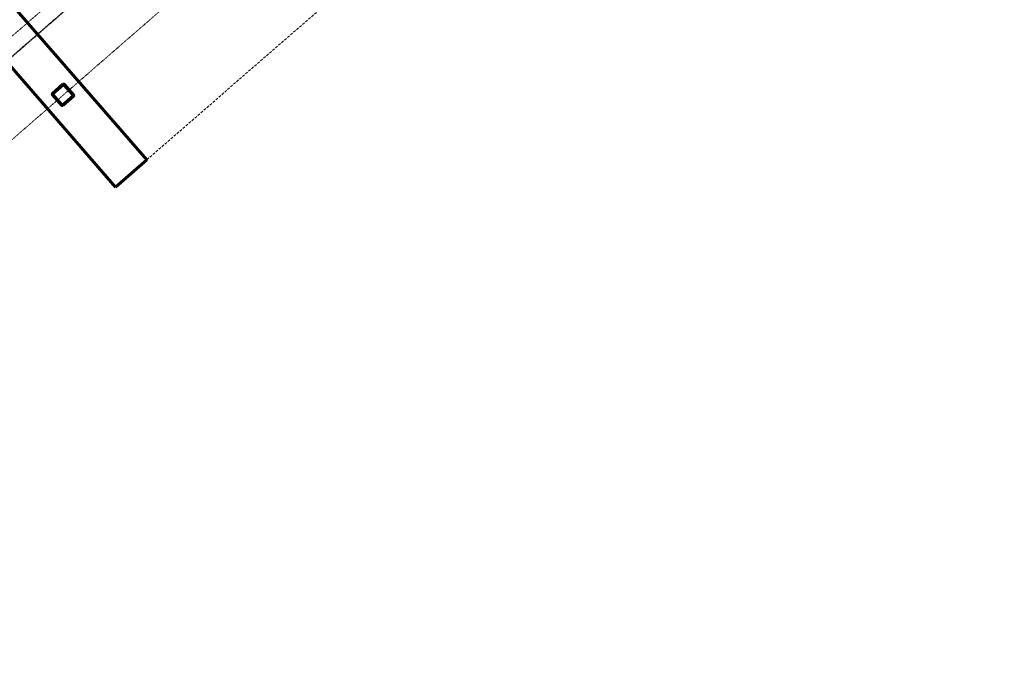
# Model space of a CAD drawing. Header units: millimetres. Extents: x 98667 to 994031, y -2704 to 533009.
# Tile 44 of 153: x 388101 to 397564, y 203594 to 209849. Entities that reach past the tile are written whole.
import ezdxf

# ---------------------------------------------------------------- set-up
doc = ezdxf.new("R2010")
doc.units = ezdxf.units.MM
for name, pattern in [('AP03000E0$0$DASHEDX2', [38.1, 25.4, -12.7]), ('AP03000E0$0$HIDDEN', [9.525, 6.35, -3.175]), ('AP03000E0$0$HIDDENX2', [19.05, 12.7, -6.35])]:
    doc.linetypes.add(name, pattern=pattern)
for name, color, linetype, lineweight in [('AP03000E0$0$A-BRDG-OVHD', 2, 'AP03000E0$0$DASHEDX2', 20), ('AP03000E0$0$A-BRDG-WALL', 6, 'Continuous', 60), ('AP03000E0$0$A-FLOR-EDGE', 1, 'AP03000E0$0$HIDDENX2', 15), ('AP03000E0$0$A-WALL-FNSH', 1, 'Continuous', 15), ('AP03000E0$0$A-WALL-PATT', 5, 'Continuous', 15)]:
    doc.layers.add(name, color=color, linetype=linetype, lineweight=lineweight)
doc.layers.add('AP03000E0$0$A-Slab Edge Guide', color=55, linetype='Continuous', lineweight=15, plot=False)

msp = doc.modelspace()

# ---------------------------------------------------------------- linework, layer by layer
at = {"layer": 'AP03000E0$0$A-BRDG-OVHD', "color": 251}
msp.add_line((389323.6, 208502.5), (392493.4, 211258), dxfattribs=at)
at = {"layer": 'AP03000E0$0$A-BRDG-WALL', "color": 251}
for p, q in [((389323.6, 208502.5), (387945.9, 210087.4)), ((387644, 209825), (389021.8, 208240.1)), ((388516.9, 209227.2), (388416.3, 209139.8)), ((388520.1, 209223.6), (388419.5, 209136.2)), ((388614.2, 209122.6), (388526.8, 209223.2)), ((388617.8, 209125.7), (388530.4, 209226.3)), ((388415.4, 209126.3), (388502.8, 209025.7)), ((388419, 209129.5), (388506.4, 209028.9)), ((388513.2, 209028.4), (388613.8, 209115.8)), ((388516.3, 209024.8), (388616.9, 209112.2)), ((389021.8, 208240.1), (389323.6, 208502.5))]:
    msp.add_line(p, q, dxfattribs=at)
for centre, radius, start, end in [((388523.2, 209220), 9.56, 41.00002, 131.00002), ((388523.2, 209220), 4.78, 41.00002, 131.00002), ((388422.6, 209132.6), 9.56, 131.00002, 221.00002), ((388422.6, 209132.6), 4.78, 131.00002, 221.00002), ((388610.6, 209119.4), 4.78, 311.00002, 41.00002), ((388610.6, 209119.4), 9.56, 311.00002, 41.00002), ((388510, 209032), 9.56, 221.00002, 311.00002), ((388510, 209032), 4.78, 221.00002, 311.00002)]:
    msp.add_arc(centre, radius, start, end, dxfattribs=at)
at = {"layer": 'AP03000E0$0$A-FLOR-EDGE', "color": 251, "linetype": 'AP03000E0$0$HIDDEN'}
msp.add_line((338825.1, 166918.7), (427121, 243673.1), dxfattribs=at)
at = {"layer": 'AP03000E0$0$A-Slab Edge Guide', "color": 251, "linetype": 'AP03000E0$0$HIDDEN'}
msp.add_line((339312, 166348.2), (427613, 243107.1), dxfattribs=at)
at = {"layer": 'AP03000E0$0$A-WALL-FNSH', "color": 251, "linetype": 'AP03000E0$0$HIDDEN'}
for p, q in [((338919.3, 166808.4), (427216.1, 243563.7)), ((338922.5, 166804.6), (427219.4, 243559.9))]:
    msp.add_line(p, q, dxfattribs=at)
at = {"layer": 'AP03000E0$0$A-WALL-PATT', "color": 251, "linetype": 'Continuous'}
for p, q in [((388446.4, 209165.9), (388453.1, 209165.4)), ((388466.6, 209183.5), (388473.3, 209183)), ((388507, 209218.7), (388513.7, 209218.2)), ((388532.4, 209216.8), (388539.2, 209216.2)), ((388567.9, 209175.9), (388574.7, 209175.3)), ((388585.7, 209155.4), (388592.5, 209154.9)), ((388413.3, 209130.2), (388418.7, 209129.8)), ((388429.7, 209109.9), (388436.5, 209109.4)), ((388465.2, 209069), (388472, 209068.5)), ((388483, 209048.5), (388489.8, 209048)), ((388552.3, 209062.4), (388559, 209061.9)), ((388592.8, 209097.6), (388599.5, 209097.1)), ((388613, 209115.1), (388618.9, 209114.7)), ((388532.1, 209044.8), (388538.8, 209044.3))]:
    msp.add_line(p, q, dxfattribs=at)

doc.saveas('drawing.dxf')
